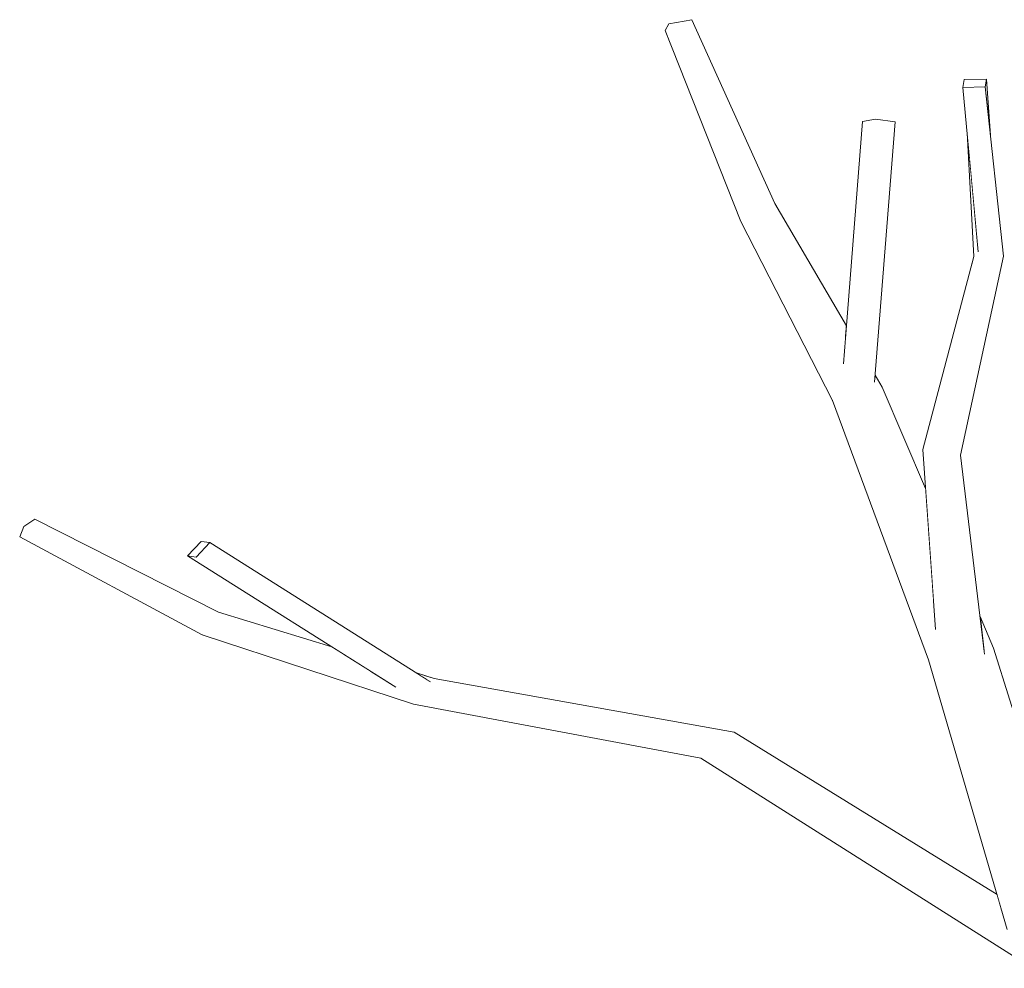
# Model space of a CAD drawing. Extents: x -289599 to -184549, y 66678 to 295474.
# Tile 235 of 256: x -264702 to -264539, y 72177 to 72335. Entities that reach past the tile are written whole.
import ezdxf

# ---------------------------------------------------------------- set-up
doc = ezdxf.new("R2010")
doc.units = 0
doc.header["$MEASUREMENT"] = 0
doc.linetypes.add('Wipeout_Contour', pattern=[1000, 0, -1000])
doc.layers.add('arch drzewa', color=8, linetype='Continuous')
doc.layers.add('arch drzewa_Nr_Pióra__4', color=8, linetype='Continuous', lineweight=9)

msp = doc.modelspace()

# ---------------------------------------------------------------- wipeouts: each hides what was drawn before it
at = {"color": 254, "linetype": 'Wipeout_Contour', "lineweight": 0, "ltscale": 964455.040203}
msp.add_wipeout([(-264542.07, 72323.59), (-264541.19, 72315.54), (-264541.86, 72324.9)], dxfattribs=at).dxf.layer = 'arch drzewa'
at = {"color": 254, "linetype": 'Wipeout_Contour', "lineweight": 0, "ltscale": 1286031.174627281}
msp.add_wipeout([(-264581.6, 72303.94), (-264565.25, 72281.99), (-264565.09, 72283.97), (-264576.93, 72304.25)], dxfattribs=at).dxf.layer = 'arch drzewa'
at = {"color": 254, "linetype": 'Wipeout_Contour', "lineweight": 0, "ltscale": 1285941.44532989}
msp.add_wipeout([(-264564.29, 72273.14), (-264551.47, 72250), (-264551.98, 72256.98), (-264559.16, 72273.81)], dxfattribs=at).dxf.layer = 'arch drzewa'
at = {"color": 254, "linetype": 'Wipeout_Contour', "lineweight": 0, "ltscale": 1286310.461658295}
msp.add_wipeout([(-264671.52, 72235.49), (-264648.32, 72229.42), (-264650.38, 72230.72), (-264669.17, 72236.48)], dxfattribs=at).dxf.layer = 'arch drzewa'
at = {"color": 254, "linetype": 'Wipeout_Contour', "lineweight": 0, "ltscale": 2571668.54343142}
msp.add_wipeout([(-264545.85, 72228.65), (-264533.16, 72192.85), (-264531.06, 72199.64), (-264540.69, 72230.52), (-264542.23, 72229.96), (-264542.21, 72229.76), (-264542.31, 72229.86), (-264542.38, 72229.91)], dxfattribs=at).dxf.layer = 'arch drzewa'

# ---------------------------------------------------------------- next in the draw order: wipeouts: each hides what was drawn before it
at = {"color": 254, "linetype": 'Wipeout_Contour', "lineweight": 0, "ltscale": 1285940.516290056}
msp.add_wipeout([(-264564.25, 72273.04), (-264550.8, 72240.58), (-264551.47, 72250), (-264564.24, 72273.05)], dxfattribs=at).dxf.layer = 'arch drzewa'
at = {"color": 254, "linetype": 'Wipeout_Contour', "lineweight": 0, "ltscale": 964830.292243}
msp.add_wipeout([(-264669.17, 72236.48), (-264699.62, 72251.89), (-264701.46, 72250.7)], dxfattribs=at).dxf.layer = 'arch drzewa'
at = {"color": 254, "linetype": 'Wipeout_Contour', "lineweight": 0, "ltscale": 964717.836334}
msp.add_wipeout([(-264648.32, 72229.42), (-264671.52, 72235.49), (-264645.57, 72227.69)], dxfattribs=at).dxf.layer = 'arch drzewa'
at = {"color": 254, "linetype": 'Wipeout_Contour', "lineweight": 0, "ltscale": 964390.68931}
msp.add_wipeout([(-264542.93, 72235.78), (-264542.75, 72234.24), (-264540.69, 72230.52)], dxfattribs=at).dxf.layer = 'arch drzewa'
at = {"color": 254, "linetype": 'Wipeout_Contour', "lineweight": 0, "ltscale": 1928585.363819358}
msp.add_wipeout([(-264545.85, 72228.65), (-264508.01, 72106.94), (-264514.14, 72139.21), (-264516.2, 72145), (-264533.78, 72190.84), (-264533.16, 72192.85)], dxfattribs=at).dxf.layer = 'arch drzewa'

# ---------------------------------------------------------------- next in the draw order: wipeouts: each hides what was drawn before it
at = {"color": 254, "linetype": 'Wipeout_Contour', "lineweight": 0, "ltscale": 1285939.679478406}
msp.add_wipeout([(-264567.4, 72271.62), (-264550.62, 72238.17), (-264550.8, 72240.58), (-264564.29, 72273.14)], dxfattribs=at).dxf.layer = 'arch drzewa'
at = {"color": 254, "linetype": 'Wipeout_Contour', "lineweight": 0, "ltscale": 1286301.545697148}
msp.add_wipeout([(-264671.88, 72232.76), (-264643.8, 72226.57), (-264645.57, 72227.69), (-264671.52, 72235.49)], dxfattribs=at).dxf.layer = 'arch drzewa'
at = {"color": 254, "linetype": 'Wipeout_Contour', "lineweight": 0, "ltscale": 2571502.420604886}
msp.add_wipeout([(-264545.85, 72228.65), (-264551.48, 72228.61), (-264534.84, 72181.36), (-264532.77, 72179.03), (-264533.58, 72177.92), (-264533.61, 72177.88), (-264507.3, 72103.19), (-264508.01, 72106.94)], dxfattribs=at).dxf.layer = 'arch drzewa'

# ---------------------------------------------------------------- next in the draw order: wipeouts: each hides what was drawn before it
at = {"color": 254, "linetype": 'Wipeout_Contour', "lineweight": 0, "ltscale": 964473.321561}
msp.add_wipeout([(-264560.35, 72275.41), (-264559.16, 72273.81), (-264560.32, 72275.8)], dxfattribs=at).dxf.layer = 'arch drzewa'
at = {"color": 254, "linetype": 'Wipeout_Contour', "lineweight": 0, "ltscale": 964799.634509}
msp.add_wipeout([(-264701.46, 72250.7), (-264671.52, 72235.49), (-264669.17, 72236.48)], dxfattribs=at).dxf.layer = 'arch drzewa'
at = {"color": 254, "linetype": 'Wipeout_Contour', "lineweight": 0, "ltscale": 964363.337382}
msp.add_wipeout([(-264551.48, 72228.61), (-264538.51, 72184.21), (-264534.84, 72181.36)], dxfattribs=at).dxf.layer = 'arch drzewa'

# ---------------------------------------------------------------- next in the draw order: wipeouts: each hides what was drawn before it
at = {"color": 254, "linetype": 'Wipeout_Contour', "lineweight": 0, "ltscale": 2571979.375698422}
msp.add_wipeout([(-264581.6, 72303.94), (-264564.29, 72273.14), (-264559.16, 72273.81), (-264560.35, 72275.41), (-264560.41, 72274.72), (-264563.75, 72274.27), (-264565.58, 72277.78), (-264565.25, 72281.99)], dxfattribs=at).dxf.layer = 'arch drzewa'
at = {"color": 254, "linetype": 'Wipeout_Contour', "lineweight": 0, "ltscale": 964834.008333}
msp.add_wipeout([(-264671.52, 72235.49), (-264701.46, 72250.7), (-264702.15, 72248.99)], dxfattribs=at).dxf.layer = 'arch drzewa'
at = {"color": 254, "linetype": 'Wipeout_Contour', "lineweight": 0, "ltscale": 964396.337565}
msp.add_wipeout([(-264542.38, 72229.91), (-264546.75, 72230.81), (-264545.85, 72228.65)], dxfattribs=at).dxf.layer = 'arch drzewa'
at = {"color": 254, "linetype": 'Wipeout_Contour', "lineweight": 0, "ltscale": 1285902.833257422}
msp.add_wipeout([(-264585.73, 72216.02), (-264539.97, 72189.22), (-264540.11, 72189.69), (-264583.67, 72216.58)], dxfattribs=at).dxf.layer = 'arch drzewa'

# ---------------------------------------------------------------- next in the draw order: linework, layer by layer
at = {"layer": 'arch drzewa_Nr_Pióra__4', "linetype": 'Continuous'}
msp.add_line((-264699.62, 72251.89), (-264701.46, 72250.7), dxfattribs=at)

# ---------------------------------------------------------------- next in the draw order: wipeouts: each hides what was drawn before it
at = {"color": 254, "linetype": 'Wipeout_Contour', "lineweight": 0, "ltscale": 964533.753398}
msp.add_wipeout([(-264581.6, 72303.94), (-264582.61, 72301.27), (-264564.29, 72273.14)], dxfattribs=at).dxf.layer = 'arch drzewa'
at = {"color": 254, "linetype": 'Wipeout_Contour', "lineweight": 0, "ltscale": 964388.58618}
msp.add_wipeout([(-264542.75, 72234.24), (-264542.23, 72229.96), (-264540.69, 72230.52)], dxfattribs=at).dxf.layer = 'arch drzewa'
at = {"color": 254, "linetype": 'Wipeout_Contour', "lineweight": 0, "ltscale": 964400.677478}
msp.add_wipeout([(-264546.79, 72230.52), (-264545.85, 72228.65), (-264546.75, 72230.81)], dxfattribs=at).dxf.layer = 'arch drzewa'
at = {"color": 254, "linetype": 'Wipeout_Contour', "lineweight": 0, "ltscale": 964402.699044}
msp.add_wipeout([(-264539.97, 72189.22), (-264585.73, 72216.02), (-264539.71, 72188.32)], dxfattribs=at).dxf.layer = 'arch drzewa'

# ---------------------------------------------------------------- next in the draw order: wipeouts: each hides what was drawn before it
at = {"color": 254, "linetype": 'Wipeout_Contour', "lineweight": 0, "ltscale": 964590.053379}
msp.add_wipeout([(-264576.93, 72304.25), (-264590.74, 72334.74), (-264594.52, 72334.03)], dxfattribs=at).dxf.layer = 'arch drzewa'
at = {"color": 254, "linetype": 'Wipeout_Contour', "lineweight": 0, "ltscale": 2571784.149766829}
msp.add_wipeout([(-264567.4, 72271.62), (-264551.48, 72228.61), (-264545.85, 72228.65), (-264546.79, 72230.52), (-264547.45, 72228.7), (-264547.45, 72228.77), (-264550.31, 72233.81), (-264550.62, 72238.17)], dxfattribs=at).dxf.layer = 'arch drzewa'
at = {"color": 254, "linetype": 'Wipeout_Contour', "lineweight": 0, "ltscale": 1285905.32563715}
msp.add_wipeout([(-264589.23, 72212.28), (-264539.37, 72187.16), (-264539.71, 72188.32), (-264585.73, 72216.02)], dxfattribs=at).dxf.layer = 'arch drzewa'

# ---------------------------------------------------------------- next in the draw order: wipeouts: each hides what was drawn before it
at = {"color": 254, "linetype": 'Wipeout_Contour', "lineweight": 0, "ltscale": 964573.817685}
msp.add_wipeout([(-264594.52, 72334.03), (-264581.6, 72303.94), (-264576.93, 72304.25)], dxfattribs=at).dxf.layer = 'arch drzewa'
at = {"color": 254, "linetype": 'Wipeout_Contour', "lineweight": 0, "ltscale": 964512.516345}
msp.add_wipeout([(-264564.29, 72273.14), (-264582.61, 72301.27), (-264567.4, 72271.62)], dxfattribs=at).dxf.layer = 'arch drzewa'
at = {"color": 254, "linetype": 'Wipeout_Contour', "lineweight": 0, "ltscale": 1285880.352106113}
msp.add_wipeout([(-264546.16, 72262.52), (-264550.98, 72261.77), (-264542.31, 72229.86), (-264542.21, 72229.76)], dxfattribs=at).dxf.layer = 'arch drzewa'
at = {"color": 254, "linetype": 'Wipeout_Contour', "lineweight": 0, "ltscale": 1607703.471496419}
msp.add_wipeout([(-264636.23, 72224.92), (-264583.67, 72216.58), (-264633.43, 72225.52), (-264634.6, 72225.32), (-264634.06, 72224.98)], dxfattribs=at).dxf.layer = 'arch drzewa'
at = {"color": 254, "linetype": 'Wipeout_Contour', "lineweight": 0, "ltscale": 1928729.871127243}
msp.add_wipeout([(-264539.37, 72187.16), (-264589.23, 72212.28), (-264534.32, 72177.49), (-264532.77, 72179.03), (-264534.84, 72181.36), (-264538.51, 72184.21)], dxfattribs=at).dxf.layer = 'arch drzewa'

# ---------------------------------------------------------------- next in the draw order: linework, layer by layer
at = {"layer": 'arch drzewa_Nr_Pióra__4', "linetype": 'Continuous'}
msp.add_line((-264531.06, 72199.64), (-264540.69, 72230.52), dxfattribs=at)

# ---------------------------------------------------------------- next in the draw order: wipeouts: each hides what was drawn before it
at = {"color": 254, "linetype": 'Wipeout_Contour', "lineweight": 0, "ltscale": 964598.161975}
msp.add_wipeout([(-264581.6, 72303.94), (-264594.52, 72334.03), (-264595.14, 72332.97)], dxfattribs=at).dxf.layer = 'arch drzewa'
at = {"color": 254, "linetype": 'Wipeout_Contour', "lineweight": 0, "ltscale": 1285987.595655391}
msp.add_wipeout([(-264560.25, 72318.22), (-264563.75, 72274.27), (-264560.41, 72274.72), (-264556.98, 72317.78)], dxfattribs=at).dxf.layer = 'arch drzewa'
at = {"color": 254, "linetype": 'Wipeout_Contour', "lineweight": 0, "ltscale": 964484.951039}
msp.add_wipeout([(-264564.29, 72273.14), (-264564.25, 72273.04), (-264564.24, 72273.05)], dxfattribs=at).dxf.layer = 'arch drzewa'
at = {"color": 254, "linetype": 'Wipeout_Contour', "lineweight": 0, "ltscale": 1928807.754627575}
msp.add_wipeout([(-264542.31, 72229.86), (-264550.98, 72261.77), (-264547.45, 72228.7), (-264546.79, 72230.52), (-264546.75, 72230.81), (-264542.38, 72229.91)], dxfattribs=at).dxf.layer = 'arch drzewa'
at = {"color": 254, "linetype": 'Wipeout_Contour', "lineweight": 0, "ltscale": 964554.693697}
msp.add_wipeout([(-264636.55, 72224.97), (-264585.73, 72216.02), (-264583.67, 72216.58)], dxfattribs=at).dxf.layer = 'arch drzewa'

# ---------------------------------------------------------------- next in the draw order: linework, layer by layer
at = {"layer": 'arch drzewa_Nr_Pióra__4', "linetype": 'Continuous'}
for p, q in [((-264590.74, 72334.74), (-264594.52, 72334.03)), ((-264540.69, 72230.52), (-264542.93, 72235.78)), ((-264540.11, 72189.69), (-264583.67, 72216.58))]:
    msp.add_line(p, q, dxfattribs=at)

# ---------------------------------------------------------------- next in the draw order: wipeouts: each hides what was drawn before it
at = {"color": 254, "linetype": 'Wipeout_Contour', "lineweight": 0, "ltscale": 964579.127341}
msp.add_wipeout([(-264595.14, 72332.97), (-264582.61, 72301.27), (-264581.6, 72303.94)], dxfattribs=at).dxf.layer = 'arch drzewa'
at = {"color": 254, "linetype": 'Wipeout_Contour', "lineweight": 0, "ltscale": 1285998.587713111}
msp.add_wipeout([(-264565.58, 72277.78), (-264563.75, 72274.27), (-264560.25, 72318.22), (-264562.4, 72317.86)], dxfattribs=at).dxf.layer = 'arch drzewa'
at = {"color": 254, "linetype": 'Wipeout_Contour', "lineweight": 0, "ltscale": 964431.182707}
msp.add_wipeout([(-264546.16, 72262.52), (-264539.02, 72295.52), (-264543.24, 72296.22)], dxfattribs=at).dxf.layer = 'arch drzewa'
at = {"color": 254, "linetype": 'Wipeout_Contour', "lineweight": 0, "ltscale": 1285896.02713397}
msp.add_wipeout([(-264552.44, 72263.49), (-264547.49, 72228.83), (-264547.45, 72228.77), (-264550.98, 72261.77)], dxfattribs=at).dxf.layer = 'arch drzewa'
at = {"color": 254, "linetype": 'Wipeout_Contour', "lineweight": 0, "ltscale": 1607709.886535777}
msp.add_wipeout([(-264636.84, 72221.23), (-264585.73, 72216.02), (-264636.27, 72224.92), (-264635.94, 72222.33), (-264636.73, 72222.68)], dxfattribs=at).dxf.layer = 'arch drzewa'

# ---------------------------------------------------------------- next in the draw order: linework, layer by layer
at = {"layer": 'arch drzewa_Nr_Pióra__4', "linetype": 'Continuous'}
for p, q in [((-264594.52, 72334.03), (-264595.14, 72332.97)), ((-264576.93, 72304.25), (-264590.74, 72334.74)), ((-264582.61, 72301.27), (-264595.14, 72332.97)), ((-264565.59, 72277.67), (-264562.4, 72317.86)), ((-264560.25, 72318.22), (-264562.4, 72317.86)), ((-264560.42, 72274.61), (-264556.98, 72317.78)), ((-264556.98, 72317.78), (-264560.25, 72318.22)), ((-264565.09, 72283.97), (-264576.93, 72304.25)), ((-264567.4, 72271.62), (-264582.61, 72301.27)), ((-264559.16, 72273.81), (-264560.32, 72275.8))]:
    msp.add_line(p, q, dxfattribs=at)

# ---------------------------------------------------------------- next in the draw order: wipeouts: each hides what was drawn before it
at = {"color": 254, "linetype": 'Wipeout_Contour', "lineweight": 0, "ltscale": 964420.352972}
msp.add_wipeout([(-264552.44, 72263.49), (-264550.31, 72233.81), (-264547.49, 72228.83)], dxfattribs=at).dxf.layer = 'arch drzewa'
at = {"color": 254, "linetype": 'Wipeout_Contour', "lineweight": 0, "ltscale": 964655.8694}
msp.add_wipeout([(-264636.36, 72226.42), (-264636, 72226.2), (-264633.43, 72225.52)], dxfattribs=at).dxf.layer = 'arch drzewa'
at = {"color": 254, "linetype": 'Wipeout_Contour', "lineweight": 0, "ltscale": 964558.424749}
msp.add_wipeout([(-264636.84, 72221.23), (-264589.23, 72212.28), (-264585.73, 72216.02)], dxfattribs=at).dxf.layer = 'arch drzewa'

# ---------------------------------------------------------------- next in the draw order: linework, layer by layer
at = {"layer": 'arch drzewa_Nr_Pióra__4', "linetype": 'Continuous'}
for p, q in [((-264538.41, 72183.87), (-264551.48, 72228.61)), ((-264534.32, 72177.49), (-264589.23, 72212.28))]:
    msp.add_line(p, q, dxfattribs=at)

# ---------------------------------------------------------------- next in the draw order: wipeouts: each hides what was drawn before it
at = {"color": 254, "linetype": 'Wipeout_Contour', "lineweight": 0, "ltscale": 964434.368486}
msp.add_wipeout([(-264543.24, 72296.22), (-264550.98, 72261.77), (-264546.16, 72262.52)], dxfattribs=at).dxf.layer = 'arch drzewa'
at = {"color": 254, "linetype": 'Wipeout_Contour', "lineweight": 0, "ltscale": 964654.177497}
msp.add_wipeout([(-264633.43, 72225.52), (-264636, 72226.2), (-264634.6, 72225.32)], dxfattribs=at).dxf.layer = 'arch drzewa'

# ---------------------------------------------------------------- next in the draw order: wipeouts: each hides what was drawn before it
at = {"color": 254, "linetype": 'Wipeout_Contour', "lineweight": 0, "ltscale": 964440.908844}
msp.add_wipeout([(-264550.98, 72261.77), (-264543.24, 72296.22), (-264543.94, 72295.47)], dxfattribs=at).dxf.layer = 'arch drzewa'
at = {"color": 254, "linetype": 'Wipeout_Contour', "lineweight": 0, "ltscale": 1607811.782862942}
msp.add_wipeout([(-264643.8, 72226.57), (-264671.88, 72232.76), (-264636.84, 72221.23), (-264636.73, 72222.68), (-264639.91, 72224.11)], dxfattribs=at).dxf.layer = 'arch drzewa'

# ---------------------------------------------------------------- next in the draw order: linework, layer by layer
at = {"layer": 'arch drzewa_Nr_Pióra__4', "linetype": 'Continuous'}
msp.add_line((-264589.23, 72212.28), (-264636.84, 72221.23), dxfattribs=at)

# ---------------------------------------------------------------- next in the draw order: wipeouts: each hides what was drawn before it
at = {"color": 254, "linetype": 'Wipeout_Contour', "lineweight": 0, "ltscale": 964440.762307}
msp.add_wipeout([(-264543.94, 72295.47), (-264552.44, 72263.49), (-264550.98, 72261.77)], dxfattribs=at).dxf.layer = 'arch drzewa'
at = {"color": 254, "linetype": 'Wipeout_Contour', "lineweight": 0, "ltscale": 964801.661648}
msp.add_wipeout([(-264702.15, 72248.99), (-264671.88, 72232.76), (-264671.52, 72235.49)], dxfattribs=at).dxf.layer = 'arch drzewa'

# ---------------------------------------------------------------- next in the draw order: linework, layer by layer
at = {"layer": 'arch drzewa_Nr_Pióra__4', "linetype": 'Continuous'}
for p, q in [((-264551.98, 72256.98), (-264559.16, 72273.81)), ((-264551.48, 72228.61), (-264567.4, 72271.62)), ((-264550.29, 72233.6), (-264552.44, 72263.49)), ((-264542.18, 72229.53), (-264546.16, 72262.52)), ((-264701.46, 72250.7), (-264702.15, 72248.99))]:
    msp.add_line(p, q, dxfattribs=at)

# ---------------------------------------------------------------- next in the draw order: wipeouts: each hides what was drawn before it
at = {"color": 254, "linetype": 'Wipeout_Contour', "lineweight": 0, "ltscale": 964451.766435}
msp.add_wipeout([(-264539.02, 72295.52), (-264542.07, 72323.59), (-264545.79, 72323.52)], dxfattribs=at).dxf.layer = 'arch drzewa'
at = {"color": 254, "linetype": 'Wipeout_Contour', "lineweight": 0, "ltscale": 1286373.123497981}
msp.add_wipeout([(-264672.87, 72245.62), (-264670.62, 72248.03), (-264672.07, 72248.22), (-264674.32, 72245.82)], dxfattribs=at).dxf.layer = 'arch drzewa'

# ---------------------------------------------------------------- next in the draw order: wipeouts: each hides what was drawn before it
at = {"color": 254, "linetype": 'Wipeout_Contour', "lineweight": 0, "ltscale": 964445.697903}
msp.add_wipeout([(-264545.79, 72323.52), (-264543.24, 72296.22), (-264539.02, 72295.52)], dxfattribs=at).dxf.layer = 'arch drzewa'
at = {"color": 254, "linetype": 'Wipeout_Contour', "lineweight": 0, "ltscale": 1607848.969845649}
msp.add_wipeout([(-264674.32, 72245.82), (-264639.91, 72224.11), (-264636.73, 72222.68), (-264635.94, 72222.33), (-264672.87, 72245.62)], dxfattribs=at).dxf.layer = 'arch drzewa'

# ---------------------------------------------------------------- next in the draw order: wipeouts: each hides what was drawn before it
at = {"color": 254, "linetype": 'Wipeout_Contour', "lineweight": 0, "ltscale": 1285951.325452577}
msp.add_wipeout([(-264541.86, 72324.9), (-264545.58, 72324.84), (-264545.79, 72323.52), (-264542.07, 72323.59)], dxfattribs=at).dxf.layer = 'arch drzewa'
at = {"color": 254, "linetype": 'Wipeout_Contour', "lineweight": 0, "ltscale": 964448.135503}
msp.add_wipeout([(-264545.09, 72315.98), (-264543.94, 72295.47), (-264543.24, 72296.22)], dxfattribs=at).dxf.layer = 'arch drzewa'
at = {"color": 254, "linetype": 'Wipeout_Contour', "lineweight": 0, "ltscale": 2250947.044151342}
msp.add_wipeout([(-264670.62, 72248.03), (-264672.87, 72245.62), (-264635.94, 72222.33), (-264636.27, 72224.92), (-264636.55, 72224.97), (-264636.23, 72224.92), (-264634.06, 72224.98)], dxfattribs=at).dxf.layer = 'arch drzewa'

# ---------------------------------------------------------------- next in the draw order: linework, layer by layer
at = {"layer": 'arch drzewa_Nr_Pióra__4', "linetype": 'Continuous'}
for p, q in [((-264545.79, 72323.52), (-264545.58, 72324.84)), ((-264542.07, 72323.59), (-264545.79, 72323.52)), ((-264543.24, 72296.22), (-264545.79, 72323.52)), ((-264545.58, 72324.84), (-264541.86, 72324.9)), ((-264541.86, 72324.9), (-264542.07, 72323.59)), ((-264539.02, 72295.52), (-264542.07, 72323.59)), ((-264541.19, 72315.54), (-264541.86, 72324.9)), ((-264543.94, 72295.47), (-264545.09, 72315.98)), ((-264552.44, 72263.49), (-264543.94, 72295.47)), ((-264546.16, 72262.52), (-264539.02, 72295.52)), ((-264669.17, 72236.48), (-264699.62, 72251.89)), ((-264671.88, 72232.76), (-264702.15, 72248.99)), ((-264674.32, 72245.82), (-264672.07, 72248.22)), ((-264670.62, 72248.03), (-264672.87, 72245.62)), ((-264672.07, 72248.22), (-264670.62, 72248.03)), ((-264634.03, 72224.95), (-264670.62, 72248.03)), ((-264672.87, 72245.62), (-264674.32, 72245.82)), ((-264639.77, 72224.03), (-264674.32, 72245.82)), ((-264650.38, 72230.72), (-264669.17, 72236.48)), ((-264636.84, 72221.23), (-264671.88, 72232.76)), ((-264633.43, 72225.52), (-264636.36, 72226.42)), ((-264583.67, 72216.58), (-264633.43, 72225.52))]:
    msp.add_line(p, q, dxfattribs=at)

doc.saveas('drawing.dxf')
